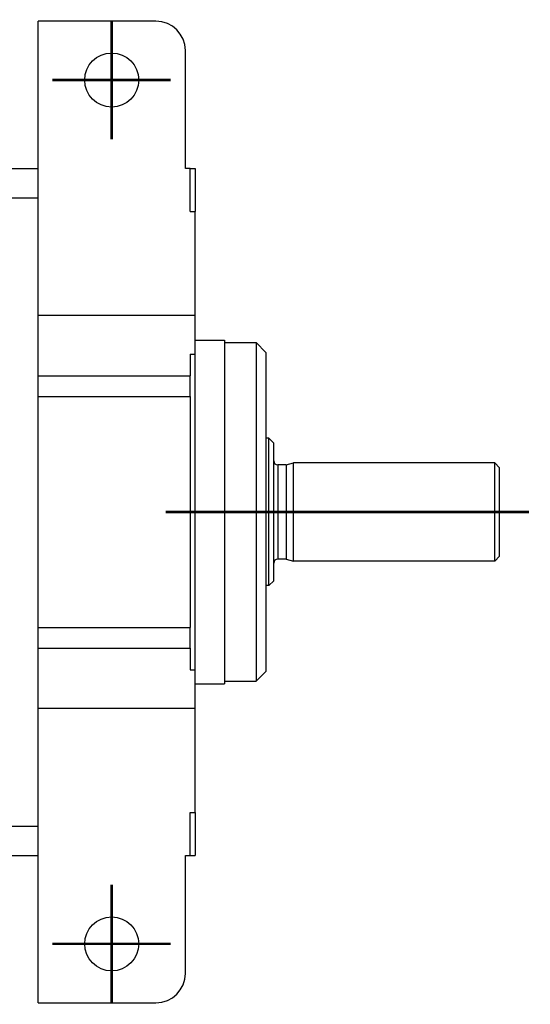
# Model space of a CAD drawing. Header units: inches. Extents: x -431 to 311, y -200 to 191.
# Tile 32 of 61: x -119 to -67, y 91 to 191. Entities that reach past the tile are written whole.
import ezdxf

# ---------------------------------------------------------------- set-up
doc = ezdxf.new("R2010")
doc.units = ezdxf.units.IN
doc.linetypes.add('DOT_CENTER', pattern=[14, 12, -1, 0, -1])
doc.layers.add('1', color=7, linetype='Continuous')

# ---------------------------------------------------------------- blocks, each defined once
blk = doc.blocks.new('001_G23_G27_BF_B3_20W_30W_Motor_1_1__6', base_point=(-311, 91.27))
at = {"color": 7, "linetype": 'Continuous'}
for p, q in [((-105, 191.27), (-117, 191.27)), ((-117, 176.27), (-117, 191.27)), ((-102, 176.27), (-102, 188.27)), ((-120, 176.27), (-117, 176.27)), ((-117, 173.27), (-117, 176.27)), ((-101.5, 176.27), (-102, 176.27)), ((-101.5, 176.27), (-101, 176.27)), ((-101.5, 171.88), (-101.5, 176.27)), ((-101, 176.27), (-101, 171.88)), ((-117, 161.27), (-117, 173.27)), ((-101.5, 171.88), (-101, 171.88)), ((-101, 161.27), (-101, 171.88)), ((-117, 155.14), (-117, 161.27)), ((-101, 161.27), (-117, 161.27)), ((-101, 158.77), (-101, 161.27)), ((-101, 157.34), (-101, 158.77)), ((-101, 158.77), (-98, 158.77)), ((-98, 158.77), (-98, 158.52)), ((-98, 158.52), (-94.8, 158.52)), ((-98, 158.52), (-98, 124.02)), ((-94.8, 158.52), (-94.8, 124.02)), ((-93.8, 157.52), (-94.8, 158.52)), ((-93.8, 157.52), (-93.8, 148.77)), ((-101.5, 157.34), (-101, 157.34)), ((-101.5, 157.34), (-101.5, 155.14)), ((-101, 125.19), (-101, 157.34)), ((-117, 153.02), (-117, 155.14)), ((-101.5, 153.02), (-101.5, 155.14)), ((-117, 129.51), (-117, 153.02)), ((-101.5, 153.02), (-101.5, 129.51)), ((-93.5, 148.77), (-93.8, 148.77)), ((-93.8, 148.77), (-93.8, 133.77)), ((-93.5, 133.77), (-93.5, 148.77)), ((-93, 148.27), (-93.5, 148.77)), ((-93, 146.47), (-93, 148.27)), ((-93, 136.07), (-93, 146.47)), ((-91.75, 146.07), (-92.6, 146.07)), ((-91.75, 146.07), (-91, 146.27)), ((-91.75, 146.07), (-91.75, 136.47)), ((-91, 136.27), (-91, 146.27)), ((-70.5, 146.27), (-91, 146.27)), ((-70.5, 136.27), (-70.5, 146.27)), ((-70, 145.77), (-70.5, 146.27)), ((-70, 136.77), (-70, 145.77)), ((-91.75, 136.47), (-92.6, 136.47)), ((-91.75, 136.47), (-91, 136.27)), ((-70, 136.77), (-70.5, 136.27)), ((-93, 134.27), (-93, 136.07)), ((-70.5, 136.27), (-91, 136.27)), ((-93.5, 133.77), (-93.8, 133.77)), ((-93.8, 133.77), (-93.8, 125.02)), ((-93, 134.27), (-93.5, 133.77)), ((-117, 127.39), (-117, 129.51)), ((-101.5, 127.39), (-101.5, 129.51)), ((-117, 121.27), (-117, 127.39)), ((-101.5, 127.39), (-101.5, 125.19)), ((-101.5, 125.19), (-101, 125.19)), ((-101, 123.77), (-101, 125.19)), ((-93.8, 125.02), (-94.8, 124.02)), ((-101, 121.27), (-101, 123.77)), ((-101, 123.77), (-98, 123.77)), ((-98, 124.02), (-94.8, 124.02)), ((-98, 124.02), (-98, 123.77)), ((-117, 109.27), (-117, 121.27)), ((-117, 121.27), (-101, 121.27)), ((-101, 110.65), (-101, 121.27)), ((-101.5, 110.65), (-101, 110.65)), ((-101.5, 106.27), (-101.5, 110.65)), ((-101, 110.65), (-101, 106.27)), ((-117, 106.27), (-117, 109.27)), ((-120, 106.27), (-117, 106.27)), ((-117, 91.27), (-117, 106.27)), ((-102, 106.27), (-101.5, 106.27)), ((-102, 94.27), (-102, 106.27)), ((-101.5, 106.27), (-101, 106.27)), ((-117, 91.27), (-105, 91.27))]:
    blk.add_line(p, q, dxfattribs=at)
at = {"color": 1, "linetype": 'Continuous'}
for p, q in [((-120.01, 173.27), (-117, 173.27)), ((-117, 155.14), (-101.5, 155.14)), ((-117, 153.02), (-101.5, 153.02)), ((-92.6, 146.07), (-92.6, 136.47)), ((-117, 129.51), (-101.5, 129.51)), ((-117, 127.39), (-101.5, 127.39)), ((-120.01, 109.27), (-117, 109.27))]:
    blk.add_line(p, q, dxfattribs=at)
at = {"color": 7, "linetype": 'Continuous'}
for centre in [(-109.5, 185.27), (-109.5, 97.27)]:
    blk.add_circle(centre, 2.75, dxfattribs=at)
for centre, radius, start, end in [((-105, 188.27), 3, 0, 90), ((-92.6, 146.47), 0.4, 180, -90), ((-92.6, 136.07), 0.4, 90, 180), ((-105, 94.27), 3, -90, 0)]:
    blk.add_arc(centre, radius, start, end, dxfattribs=at)
at = {"layer": '1', "color": 30, "linetype": 'DOT_CENTER', "const_width": 0.25}
for points in [[(-109.5, 191.29), (-109.5, 179.24)], [(-103.48, 185.27), (-115.53, 185.27)], [(-104, 141.27), (-90, 141.27)], [(-67, 141.27), (-95.6, 141.27)], [(-109.5, 103.29), (-109.5, 91.24)], [(-103.48, 97.27), (-115.53, 97.27)]]:
    blk.add_lwpolyline(points, dxfattribs=at)
blk = doc.blocks.new('Untsicht1', base_point=(-190.5, 141.27))
blk.add_blockref('001_G23_G27_BF_B3_20W_30W_Motor_1_1__6', (-311, 91.27))

msp = doc.modelspace()

# ---------------------------------------------------------------- block references
msp.add_blockref('Untsicht1', (-190.5, 141.27))

doc.saveas('drawing.dxf')
